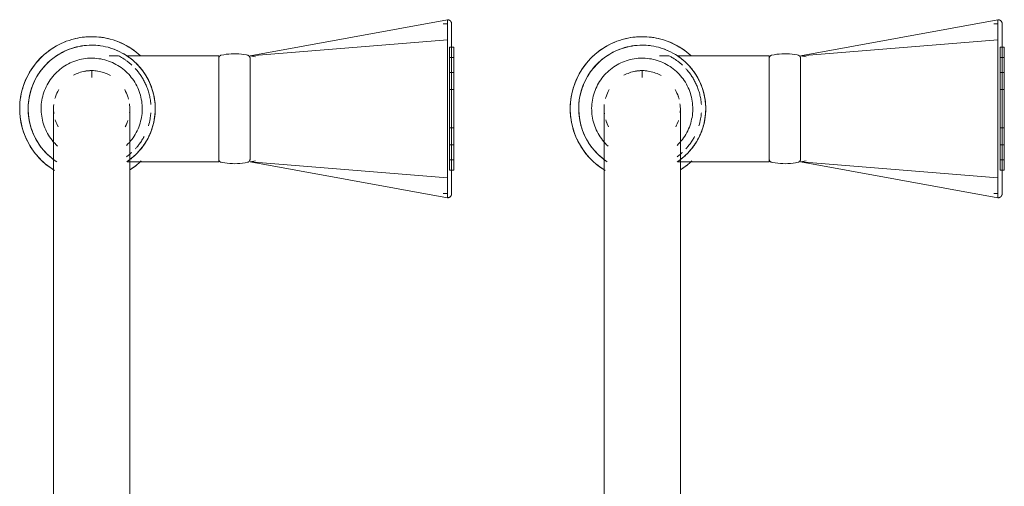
# Model space of a CAD drawing. Header units: millimetres. Extents: x -281 to 121694, y -16481 to 65128.
# Tile 76 of 256: x 14773 to 15005, y 28681 to 28791. Entities that reach past the tile are written whole.
import ezdxf

# ---------------------------------------------------------------- set-up
doc = ezdxf.new("R2010")
doc.units = ezdxf.units.MM
doc.layers.add('A--L74__VasteSanitaireVoorz', color=1, linetype='Continuous', lineweight=5)
doc.layers.add('A--L82__LosseGebruikersInvent', color=1, linetype='Continuous', lineweight=5)

# ---------------------------------------------------------------- blocks, each defined once
blk = doc.blocks.new('NLRS_82_FU_UN_spoekbak_gen_kad - spoelbak dxbxh 900x900x957-V378-L_80_ 14')
at = {"layer": 'A--L74__VasteSanitaireVoorz'}
for p, q in [((37.39, -44.82), (84, -36.32)), ((84, -41.04), (84, -36.32)), ((167.39, -44.82), (214, -36.32)), ((214, -41.04), (214, -36.32)), ((84, -37.32), (83, -37.32)), ((214, -37.32), (213, -37.32)), ((37.39, -44.82), (84, -41.04)), ((84, -73.61), (84, -41.04)), ((167.39, -44.82), (214, -41.04)), ((214, -73.61), (214, -41.04)), ((85.5, -42.82), (84.5, -42.82)), ((84.5, -42.82), (84.5, -71.82)), ((84.5, -42.82), (84.5, -71.82)), ((85.5, -71.82), (85.5, -42.82)), ((85.5, -71.82), (85.5, -42.82)), ((215.5, -42.82), (214.5, -42.82)), ((214.5, -42.82), (214.5, -71.82)), ((214.5, -42.82), (214.5, -71.82)), ((215.5, -71.82), (215.5, -42.82)), ((215.5, -71.82), (215.5, -42.82)), ((6.3, -44.82), (4.1, -44.82)), ((30, -44.82), (8.29, -44.82)), ((30, -69.82), (30, -44.82)), ((38.71, -45.05), (37.39, -44.82)), ((37.39, -45.25), (37.39, -69.4)), ((85.5, -45.24), (84.5, -45.24)), ((84.5, -45.24), (84.5, -69.41)), ((84.5, -45.24), (84.5, -69.41)), ((84.5, -69.41), (84.5, -45.24)), ((84.5, -69.41), (84.5, -45.24)), ((85.5, -69.41), (85.5, -45.24)), ((85.5, -69.41), (85.5, -45.24)), ((85.5, -45.24), (85.5, -69.41)), ((85.5, -45.24), (85.5, -69.41)), ((136.3, -44.82), (134.1, -44.82)), ((160, -44.82), (138.29, -44.82)), ((160, -69.82), (160, -44.82)), ((168.71, -45.05), (167.39, -44.82)), ((167.39, -45.25), (167.39, -69.4)), ((215.5, -45.24), (214.5, -45.24)), ((214.5, -45.24), (214.5, -69.41)), ((214.5, -45.24), (214.5, -69.41)), ((214.5, -69.41), (214.5, -45.24)), ((214.5, -69.41), (214.5, -45.24)), ((215.5, -69.41), (215.5, -45.24)), ((215.5, -69.41), (215.5, -45.24)), ((215.5, -45.24), (215.5, -69.41)), ((215.5, -45.24), (215.5, -69.41)), ((0, -48.49), (0, -49.97)), ((85.5, -48.79), (84.5, -48.79)), ((84.5, -48.79), (84.5, -65.85)), ((84.5, -48.79), (84.5, -65.85)), ((84.5, -65.85), (84.5, -48.79)), ((84.5, -65.85), (84.5, -48.79)), ((85.5, -65.85), (85.5, -48.79)), ((85.5, -65.85), (85.5, -48.79)), ((85.5, -48.79), (85.5, -65.85)), ((85.5, -48.79), (85.5, -65.85)), ((130, -48.49), (130, -49.97)), ((215.5, -48.79), (214.5, -48.79)), ((214.5, -48.79), (214.5, -65.85)), ((214.5, -48.79), (214.5, -65.85)), ((214.5, -65.85), (214.5, -48.79)), ((214.5, -65.85), (214.5, -48.79)), ((215.5, -65.85), (215.5, -48.79)), ((215.5, -65.85), (215.5, -48.79)), ((215.5, -48.79), (215.5, -65.85)), ((215.5, -48.79), (215.5, -65.85)), ((85.5, -52.79), (84.5, -52.79)), ((84.5, -52.79), (84.5, -61.86)), ((84.5, -52.79), (84.5, -61.86)), ((84.5, -61.86), (84.5, -52.79)), ((84.5, -61.86), (84.5, -52.79)), ((85.5, -61.86), (85.5, -52.79)), ((85.5, -61.86), (85.5, -52.79)), ((85.5, -52.79), (85.5, -61.86)), ((85.5, -52.79), (85.5, -61.86)), ((215.5, -52.79), (214.5, -52.79)), ((214.5, -52.79), (214.5, -61.86)), ((214.5, -52.79), (214.5, -61.86)), ((214.5, -61.86), (214.5, -52.79)), ((214.5, -61.86), (214.5, -52.79)), ((215.5, -61.86), (215.5, -52.79)), ((215.5, -61.86), (215.5, -52.79)), ((215.5, -52.79), (215.5, -61.86)), ((215.5, -52.79), (215.5, -61.86)), ((84, -59.18), (84, -55.47)), ((214, -59.18), (214, -55.47)), ((84.5, -61.86), (85.5, -61.86)), ((214.5, -61.86), (215.5, -61.86)), ((84.5, -65.85), (85.5, -65.85)), ((214.5, -65.85), (215.5, -65.85)), ((37.39, -69.82), (38.71, -69.6)), ((84.5, -69.41), (85.5, -69.41)), ((167.39, -69.82), (168.71, -69.6)), ((214.5, -69.41), (215.5, -69.41)), ((8.39, -69.82), (30, -69.82)), ((37.39, -69.82), (84, -78.33)), ((37.39, -69.82), (84, -73.61)), ((84.5, -71.82), (85.5, -71.82)), ((138.39, -69.82), (160, -69.82)), ((167.39, -69.82), (214, -78.33)), ((167.39, -69.82), (214, -73.61)), ((214.5, -71.82), (215.5, -71.82)), ((84, -78.33), (84, -73.61)), ((214, -78.33), (214, -73.61)), ((83, -77.33), (84, -77.33)), ((213, -77.33), (214, -77.33)), ((-9, -87.32), (-9, -177.32)), ((9, -177.32), (9, -87.32)), ((121, -87.32), (121, -177.32)), ((139, -177.32), (139, -87.32))]:
    blk.add_line(p, q, dxfattribs=at)
at = {"layer": 'A--L74__VasteSanitaireVoorz', "flags": 128}
for points in [[(84, -36.32), (84.04, -36.32), (84.08, -36.32), (84.12, -36.33), (84.16, -36.33), (84.2, -36.34), (84.24, -36.35), (84.28, -36.36), (84.31, -36.37), (84.35, -36.38), (84.39, -36.4), (84.43, -36.41), (84.46, -36.43), (84.5, -36.45), (84.53, -36.47), (84.56, -36.49), (84.6, -36.52), (84.63, -36.54), (84.66, -36.57), (84.69, -36.59), (84.72, -36.62), (84.74, -36.65), (84.77, -36.68), (84.8, -36.71), (84.82, -36.75), (84.84, -36.78), (84.86, -36.81), (84.88, -36.85), (84.9, -36.88), (84.92, -36.92), (84.93, -36.96), (84.95, -36.99), (84.96, -37.03), (84.97, -37.07), (84.98, -37.11), (84.99, -37.15), (84.99, -37.19), (85, -37.23), (85, -37.27), (85, -37.31), (85, -37.32)], [(214, -36.32), (214.04, -36.32), (214.08, -36.32), (214.12, -36.33), (214.16, -36.33), (214.2, -36.34), (214.24, -36.35), (214.28, -36.36), (214.31, -36.37), (214.35, -36.38), (214.39, -36.4), (214.43, -36.41), (214.46, -36.43), (214.5, -36.45), (214.53, -36.47), (214.56, -36.49), (214.6, -36.52), (214.63, -36.54), (214.66, -36.57), (214.69, -36.59), (214.72, -36.62), (214.74, -36.65), (214.77, -36.68), (214.8, -36.71), (214.82, -36.75), (214.84, -36.78), (214.86, -36.81), (214.88, -36.85), (214.9, -36.88), (214.92, -36.92), (214.93, -36.96), (214.95, -36.99), (214.96, -37.03), (214.97, -37.07), (214.98, -37.11), (214.99, -37.15), (214.99, -37.19), (215, -37.23), (215, -37.27), (215, -37.31), (215, -37.32)], [(85, -37.32), (85, -37.32), (85, -37.34), (85, -37.36), (85, -37.4), (85, -37.43)], [(85, -41.36), (85, -41.14), (85, -40.92), (85, -40.7), (85, -40.49), (85, -40.28), (85, -40.07), (85, -39.87), (85, -39.68), (85, -39.49), (85, -39.31), (85, -39.13), (85, -38.97), (85, -38.8), (85, -38.65), (85, -38.5), (85, -38.36), (85, -38.23), (85, -38.11), (85, -37.99), (85, -37.89), (85, -37.79), (85, -37.7), (85, -37.62), (85, -37.55), (85, -37.49), (85, -37.44), (85, -37.39), (85, -37.36), (85, -37.34), (85, -37.32), (85, -37.32)], [(85, -37.43), (85, -37.84), (85, -38.33), (85, -38.89), (85, -39.53), (85, -40.24), (85, -41.03), (85, -41.88), (85, -42.81), (85, -43.8), (85, -44.86), (85, -45.99), (85, -47.18), (85, -48.43), (85, -49.74), (85, -51.11), (85, -52.53), (85, -53.39)], [(215, -37.32), (215, -37.32), (215, -37.34), (215, -37.36), (215, -37.4), (215, -37.43)], [(215, -41.36), (215, -41.14), (215, -40.92), (215, -40.7), (215, -40.49), (215, -40.28), (215, -40.07), (215, -39.87), (215, -39.68), (215, -39.49), (215, -39.31), (215, -39.13), (215, -38.97), (215, -38.8), (215, -38.65), (215, -38.5), (215, -38.36), (215, -38.23), (215, -38.11), (215, -37.99), (215, -37.89), (215, -37.79), (215, -37.7), (215, -37.62), (215, -37.55), (215, -37.49), (215, -37.44), (215, -37.39), (215, -37.36), (215, -37.34), (215, -37.32), (215, -37.32)], [(215, -37.43), (215, -37.84), (215, -38.33), (215, -38.89), (215, -39.53), (215, -40.24), (215, -41.03), (215, -41.88), (215, -42.81), (215, -43.8), (215, -44.86), (215, -45.99), (215, -47.18), (215, -48.43), (215, -49.74), (215, -51.11), (215, -52.53), (215, -53.39)], [(0, -40.32), (-0.68, -40.34), (-1.36, -40.38), (-2.04, -40.45), (-2.71, -40.54), (-3.38, -40.66), (-4.04, -40.81), (-4.7, -40.99), (-5.35, -41.19), (-5.99, -41.41), (-6.62, -41.67), (-7.24, -41.94), (-7.85, -42.25), (-8.45, -42.57), (-9.03, -42.92), (-9.6, -43.29), (-10.15, -43.69), (-10.69, -44.11), (-11.21, -44.54), (-11.71, -45), (-12.2, -45.48), (-12.66, -45.98), (-13.1, -46.49), (-13.53, -47.03), (-13.93, -47.57), (-14.31, -48.14), (-14.66, -48.72), (-14.99, -49.31), (-15.3, -49.92), (-15.59, -50.54), (-15.84, -51.16), (-16.08, -51.8), (-16.29, -52.45), (-16.47, -53.11), (-16.62, -53.77), (-16.75, -54.43), (-16.85, -55.11), (-16.93, -55.78), (-16.98, -56.46), (-17, -57.14), (-16.99, -57.82), (-16.96, -58.5), (-16.9, -59.18), (-16.81, -59.85), (-16.7, -60.52), (-16.56, -61.19), (-16.39, -61.85), (-16.19, -62.5), (-15.97, -63.14), (-15.73, -63.77), (-15.46, -64.4), (-15.16, -65.01), (-14.84, -65.61), (-14.5, -66.2), (-14.13, -66.77), (-13.74, -67.33), (-13.33, -67.87), (-12.9, -68.39), (-12.45, -68.9), (-11.97, -69.39), (-11.48, -69.86), (-10.97, -70.31), (-10.44, -70.74), (-9.9, -71.14), (-9.34, -71.53), (-8.76, -71.89)], [(11.48, -44.79), (10.97, -44.34), (10.44, -43.91), (9.9, -43.5), (9.34, -43.12), (8.76, -42.76), (8.17, -42.42), (7.57, -42.1), (6.96, -41.81), (6.33, -41.55), (5.69, -41.31), (5.05, -41.09), (4.4, -40.9), (3.74, -40.74), (3.07, -40.6), (2.4, -40.49), (1.72, -40.41), (1.05, -40.36), (0.37, -40.33), (0, -40.32)], [(85, -73.28), (85, -71.42), (85, -69.53), (85, -67.62), (85, -65.7), (85, -63.76), (85, -61.81), (85, -59.86), (85, -57.9), (85, -55.94), (85, -53.98), (85, -52.03), (85, -50.09), (85, -48.15), (85, -46.24), (85, -44.34), (85, -42.46), (85, -41.36)], [(130, -40.32), (129.32, -40.34), (128.64, -40.38), (127.96, -40.45), (127.29, -40.54), (126.62, -40.66), (125.96, -40.81), (125.3, -40.99), (124.65, -41.19), (124.01, -41.41), (123.38, -41.67), (122.76, -41.94), (122.15, -42.25), (121.55, -42.57), (120.97, -42.92), (120.4, -43.29), (119.85, -43.69), (119.31, -44.11), (118.79, -44.54), (118.29, -45), (117.8, -45.48), (117.34, -45.98), (116.9, -46.49), (116.47, -47.03), (116.07, -47.57), (115.69, -48.14), (115.34, -48.72), (115.01, -49.31), (114.7, -49.92), (114.41, -50.54), (114.16, -51.16), (113.92, -51.8), (113.71, -52.45), (113.53, -53.11), (113.38, -53.77), (113.25, -54.43), (113.15, -55.11), (113.07, -55.78), (113.02, -56.46), (113, -57.14), (113.01, -57.82), (113.04, -58.5), (113.1, -59.18), (113.19, -59.85), (113.3, -60.52), (113.44, -61.19), (113.61, -61.85), (113.81, -62.5), (114.03, -63.14), (114.27, -63.77), (114.54, -64.4), (114.84, -65.01), (115.16, -65.61), (115.5, -66.2), (115.87, -66.77), (116.26, -67.33), (116.67, -67.87), (117.1, -68.39), (117.55, -68.9), (118.03, -69.39), (118.52, -69.86), (119.03, -70.31), (119.56, -70.74), (120.1, -71.14), (120.66, -71.53), (121.24, -71.89)], [(141.48, -44.79), (140.97, -44.34), (140.44, -43.91), (139.9, -43.5), (139.34, -43.12), (138.76, -42.76), (138.17, -42.42), (137.57, -42.1), (136.96, -41.81), (136.33, -41.55), (135.69, -41.31), (135.05, -41.09), (134.4, -40.9), (133.74, -40.74), (133.07, -40.6), (132.4, -40.49), (131.72, -40.41), (131.05, -40.36), (130.37, -40.33), (130, -40.32)], [(215, -73.28), (215, -71.42), (215, -69.53), (215, -67.62), (215, -65.7), (215, -63.76), (215, -61.81), (215, -59.86), (215, -57.9), (215, -55.94), (215, -53.98), (215, -52.03), (215, -50.09), (215, -48.15), (215, -46.24), (215, -44.34), (215, -42.46), (215, -41.36)], [(0, -42.32), (-0.6, -42.34), (-1.2, -42.37), (-1.8, -42.43), (-2.39, -42.52), (-2.98, -42.62), (-3.57, -42.75), (-4.15, -42.91), (-4.72, -43.09), (-5.28, -43.29), (-5.84, -43.51), (-6.39, -43.75), (-6.93, -44.02), (-7.45, -44.31), (-7.97, -44.62), (-8.47, -44.94), (-8.96, -45.29), (-9.43, -45.66), (-9.89, -46.05), (-10.33, -46.45), (-10.76, -46.87), (-11.17, -47.31), (-11.56, -47.77), (-11.93, -48.24), (-12.29, -48.72), (-12.62, -49.22), (-12.94, -49.73), (-13.23, -50.25), (-13.5, -50.79), (-13.75, -51.33), (-13.98, -51.89), (-14.19, -52.45), (-14.37, -53.02), (-14.53, -53.6), (-14.67, -54.19), (-14.78, -54.77), (-14.87, -55.37), (-14.94, -55.96), (-14.98, -56.56), (-15, -57.16), (-14.99, -57.76), (-14.96, -58.36), (-14.91, -58.96), (-14.83, -59.55), (-14.73, -60.15), (-14.61, -60.73), (-14.46, -61.31), (-14.29, -61.89), (-14.09, -62.46), (-13.88, -63.02), (-13.64, -63.57), (-13.38, -64.11), (-13.1, -64.64), (-12.79, -65.15), (-12.47, -65.66), (-12.13, -66.15), (-11.76, -66.63), (-11.38, -67.09), (-10.98, -67.54), (-10.57, -67.97), (-10.13, -68.38), (-9.68, -68.78), (-9.22, -69.16), (-8.73, -69.52), (-8.24, -69.86)], [(8.47, -69.7), (8.96, -69.36), (9.43, -68.99), (9.89, -68.6), (10.33, -68.2), (10.76, -67.77), (11.17, -67.34), (11.56, -66.88), (11.93, -66.41), (12.29, -65.93), (12.62, -65.43), (12.94, -64.92), (13.23, -64.39), (13.5, -63.86), (13.75, -63.31), (13.98, -62.76), (14.19, -62.2), (14.37, -61.62), (14.53, -61.05), (14.67, -60.46), (14.78, -59.87), (14.87, -59.28), (14.94, -58.68), (14.98, -58.09), (15, -57.49), (14.99, -56.89), (14.96, -56.29), (14.91, -55.69), (14.83, -55.09), (14.73, -54.5), (14.61, -53.92), (14.46, -53.33), (14.29, -52.76), (14.09, -52.19), (13.88, -51.63), (13.64, -51.08), (13.38, -50.54), (13.1, -50.01), (12.79, -49.49), (12.47, -48.99), (12.13, -48.5), (11.76, -48.02), (11.38, -47.56), (10.98, -47.11), (10.57, -46.68), (10.13, -46.26), (9.68, -45.87), (9.22, -45.49), (8.73, -45.13), (8.24, -44.79), (7.73, -44.47), (7.21, -44.17), (6.68, -43.89), (6.14, -43.64), (5.59, -43.4), (5.02, -43.19), (4.46, -43), (3.88, -42.83), (3.3, -42.69), (2.71, -42.57), (2.12, -42.47), (1.52, -42.4), (0.92, -42.35), (0.32, -42.33), (0, -42.32)], [(130, -42.32), (129.4, -42.34), (128.8, -42.37), (128.2, -42.43), (127.61, -42.52), (127.02, -42.62), (126.43, -42.75), (125.85, -42.91), (125.28, -43.09), (124.72, -43.29), (124.16, -43.51), (123.61, -43.75), (123.07, -44.02), (122.55, -44.31), (122.03, -44.62), (121.53, -44.94), (121.04, -45.29), (120.57, -45.66), (120.11, -46.05), (119.67, -46.45), (119.24, -46.87), (118.83, -47.31), (118.44, -47.77), (118.07, -48.24), (117.71, -48.72), (117.38, -49.22), (117.06, -49.73), (116.77, -50.25), (116.5, -50.79), (116.25, -51.33), (116.02, -51.89), (115.81, -52.45), (115.63, -53.02), (115.47, -53.6), (115.33, -54.19), (115.22, -54.77), (115.13, -55.37), (115.06, -55.96), (115.02, -56.56), (115, -57.16), (115.01, -57.76), (115.04, -58.36), (115.09, -58.96), (115.17, -59.55), (115.27, -60.15), (115.39, -60.73), (115.54, -61.31), (115.71, -61.89), (115.91, -62.46), (116.12, -63.02), (116.36, -63.57), (116.62, -64.11), (116.9, -64.64), (117.21, -65.15), (117.53, -65.66), (117.87, -66.15), (118.24, -66.63), (118.62, -67.09), (119.02, -67.54), (119.43, -67.97), (119.87, -68.38), (120.32, -68.78), (120.78, -69.16), (121.27, -69.52), (121.76, -69.86)], [(138.47, -69.7), (138.96, -69.36), (139.43, -68.99), (139.89, -68.6), (140.33, -68.2), (140.76, -67.77), (141.17, -67.34), (141.56, -66.88), (141.93, -66.41), (142.29, -65.93), (142.62, -65.43), (142.94, -64.92), (143.23, -64.39), (143.5, -63.86), (143.75, -63.31), (143.98, -62.76), (144.19, -62.2), (144.37, -61.62), (144.53, -61.05), (144.67, -60.46), (144.78, -59.87), (144.87, -59.28), (144.94, -58.68), (144.98, -58.09), (145, -57.49), (144.99, -56.89), (144.96, -56.29), (144.91, -55.69), (144.83, -55.09), (144.73, -54.5), (144.61, -53.92), (144.46, -53.33), (144.29, -52.76), (144.09, -52.19), (143.88, -51.63), (143.64, -51.08), (143.38, -50.54), (143.1, -50.01), (142.79, -49.49), (142.47, -48.99), (142.13, -48.5), (141.76, -48.02), (141.38, -47.56), (140.98, -47.11), (140.57, -46.68), (140.13, -46.26), (139.68, -45.87), (139.22, -45.49), (138.73, -45.13), (138.24, -44.79), (137.73, -44.47), (137.21, -44.17), (136.68, -43.89), (136.14, -43.64), (135.59, -43.4), (135.02, -43.19), (134.46, -43), (133.88, -42.83), (133.3, -42.69), (132.71, -42.57), (132.12, -42.47), (131.52, -42.4), (130.92, -42.35), (130.32, -42.33), (130, -42.32)], [(0, -45.39), (-0.48, -45.4), (-0.95, -45.42), (-1.43, -45.47), (-1.9, -45.54), (-2.37, -45.62), (-2.84, -45.73), (-3.3, -45.85), (-3.76, -45.99), (-4.21, -46.15), (-4.65, -46.33), (-5.08, -46.52), (-5.51, -46.74), (-5.93, -46.96), (-6.34, -47.21), (-6.74, -47.47), (-7.13, -47.75), (-7.51, -48.04), (-7.87, -48.35), (-8.22, -48.67), (-8.56, -49.01), (-8.89, -49.36), (-9.2, -49.72), (-9.5, -50.09), (-9.78, -50.48), (-10.05, -50.87), (-10.3, -51.28), (-10.53, -51.7), (-10.75, -52.12), (-10.94, -52.56), (-11.13, -53), (-11.29, -53.45), (-11.44, -53.9), (-11.56, -54.36), (-11.67, -54.83), (-11.76, -55.29), (-11.84, -55.77), (-11.89, -56.24), (-11.92, -56.72), (-11.94, -57.2), (-11.93, -57.67), (-11.91, -58.15), (-11.87, -58.63), (-11.81, -59.1), (-11.72, -59.57), (-11.63, -60.04), (-11.51, -60.5), (-11.37, -60.96), (-11.22, -61.41), (-11.05, -61.85), (-10.86, -62.29), (-10.65, -62.72), (-10.42, -63.14), (-10.18, -63.56), (-9.93, -63.96), (-9.65, -64.35), (-9.36, -64.73), (-9.06, -65.1), (-8.74, -65.45), (-8.41, -65.8), (-8.06, -66.13)], [(8.22, -65.98), (8.56, -65.64), (8.89, -65.29), (9.2, -64.93), (9.5, -64.56), (9.78, -64.17), (10.05, -63.77), (10.3, -63.37), (10.53, -62.95), (10.75, -62.53), (10.94, -62.09), (11.13, -61.65), (11.29, -61.2), (11.44, -60.75), (11.56, -60.29), (11.67, -59.82), (11.76, -59.35), (11.84, -58.88), (11.89, -58.41), (11.92, -57.93), (11.94, -57.45), (11.93, -56.98), (11.91, -56.5), (11.87, -56.02), (11.81, -55.55), (11.72, -55.08), (11.63, -54.61), (11.51, -54.15), (11.37, -53.69), (11.22, -53.24), (11.05, -52.79), (10.86, -52.36), (10.65, -51.93), (10.42, -51.5), (10.18, -51.09), (9.93, -50.69), (9.65, -50.3), (9.36, -49.92), (9.06, -49.55), (8.74, -49.19), (8.41, -48.85), (8.06, -48.52), (7.71, -48.21), (7.33, -47.9), (6.95, -47.62), (6.56, -47.35), (6.15, -47.09), (5.74, -46.86), (5.32, -46.64), (4.89, -46.43), (4.45, -46.24), (4, -46.08), (3.55, -45.92), (3.09, -45.79), (2.62, -45.68), (2.16, -45.58), (1.68, -45.51), (1.21, -45.45), (0.73, -45.41), (0.26, -45.39), (0, -45.39)], [(30, -45.42), (30, -45.39), (30, -45.36), (30.01, -45.33), (30.01, -45.3), (30.01, -45.27), (30.02, -45.24), (30.03, -45.21), (30.04, -45.18), (30.05, -45.16), (30.06, -45.13), (30.07, -45.1), (30.08, -45.07), (30.1, -45.05), (30.11, -45.02), (30.13, -45), (30.15, -44.97), (30.17, -44.95), (30.19, -44.92), (30.21, -44.9), (30.23, -44.88), (30.25, -44.86), (30.27, -44.84), (30.3, -44.82), (30.32, -44.8), (30.34, -44.79), (30.37, -44.77), (30.4, -44.76), (30.42, -44.74), (30.45, -44.73), (30.48, -44.72), (30.51, -44.71), (30.53, -44.7), (30.56, -44.69), (30.59, -44.69)], [(30, -45.42), (30, -45.43), (30, -45.46), (30, -45.5), (30, -45.57), (30, -45.66), (30, -45.76), (30, -45.88), (30, -46.02), (30, -46.18), (30, -46.36), (30, -46.55), (30, -46.76), (30, -46.99), (30, -47.24), (30, -47.5), (30, -47.78), (30, -48.07), (30, -48.37), (30, -48.7), (30, -49.03), (30, -49.38), (30, -49.74), (30, -50.11), (30, -50.5), (30, -50.89), (30, -51.3), (30, -51.71), (30, -52.14), (30, -52.57), (30, -53.01), (30, -53.46), (30, -53.91), (30, -54.37), (30, -54.83), (30, -55.3), (30, -55.77), (30, -56.24), (30, -56.72), (30, -57.2), (30, -57.67), (30, -58.15), (30, -58.62), (30, -59.09), (30, -59.56), (30, -60.03), (30, -60.49), (30, -60.95), (30, -61.4), (30, -61.84), (30, -62.28), (30, -62.71), (30, -63.13), (30, -63.54), (30, -63.94), (30, -64.33), (30, -64.71), (30, -65.08), (30, -65.43), (30, -65.77), (30, -66.1), (30, -66.42), (30, -66.72), (30, -67), (30, -67.27), (30, -67.52), (30, -67.76), (30, -67.98), (30, -68.19), (30, -68.37), (30, -68.54), (30, -68.69), (30, -68.82), (30, -68.94), (30, -69.03), (30, -69.11), (30, -69.17), (30, -69.21), (30, -69.23), (30, -69.23)], [(30, -46.46), (30, -46.28), (30, -46.11), (30, -45.96), (30, -45.82), (30, -45.71), (30, -45.62), (30, -45.54), (30, -45.48), (30, -45.44), (30, -45.42), (30, -45.42)], [(30.59, -44.69), (31.18, -44.57), (31.78, -44.48), (32.37, -44.42), (32.97, -44.38), (33.57, -44.36), (34.17, -44.37), (34.77, -44.4), (35.37, -44.45), (35.96, -44.53), (36.55, -44.64), (36.8, -44.69)], [(36.8, -44.69), (36.83, -44.69), (36.86, -44.7), (36.88, -44.71), (36.91, -44.72), (36.94, -44.73), (36.97, -44.74), (36.99, -44.76), (37.02, -44.77), (37.05, -44.79), (37.07, -44.8), (37.1, -44.82), (37.12, -44.84), (37.14, -44.86), (37.16, -44.88), (37.18, -44.9), (37.21, -44.92), (37.22, -44.95), (37.24, -44.97), (37.26, -44.99), (37.28, -45.02), (37.29, -45.05), (37.31, -45.07), (37.32, -45.1), (37.33, -45.13), (37.34, -45.15), (37.35, -45.18), (37.36, -45.21), (37.37, -45.24), (37.38, -45.27), (37.38, -45.3), (37.39, -45.33), (37.39, -45.36), (37.39, -45.39), (37.39, -45.42)], [(37.39, -69.23), (37.39, -69.22), (37.39, -69.19), (37.39, -69.14), (37.39, -69.08), (37.39, -68.99), (37.39, -68.89), (37.39, -68.77), (37.39, -68.62), (37.39, -68.47), (37.39, -68.29), (37.39, -68.09), (37.39, -67.88), (37.39, -67.66), (37.39, -67.41), (37.39, -67.15), (37.39, -66.87), (37.39, -66.58), (37.39, -66.27), (37.39, -65.95), (37.39, -65.62), (37.39, -65.27), (37.39, -64.91), (37.39, -64.54), (37.39, -64.15), (37.39, -63.76), (37.39, -63.35), (37.39, -62.93), (37.39, -62.51), (37.39, -62.08), (37.39, -61.64), (37.39, -61.19), (37.39, -60.74), (37.39, -60.28), (37.39, -59.81), (37.39, -59.35), (37.39, -58.88), (37.39, -58.4), (37.39, -57.93), (37.39, -57.45), (37.39, -56.98), (37.39, -56.5), (37.39, -56.03), (37.39, -55.55), (37.39, -55.08), (37.39, -54.62), (37.39, -54.16), (37.39, -53.7), (37.39, -53.25), (37.39, -52.81), (37.39, -52.37), (37.39, -51.94), (37.39, -51.52), (37.39, -51.11), (37.39, -50.71), (37.39, -50.32), (37.39, -49.94), (37.39, -49.57), (37.39, -49.22), (37.39, -48.87), (37.39, -48.55), (37.39, -48.23), (37.39, -47.93), (37.39, -47.65), (37.39, -47.38), (37.39, -47.12), (37.39, -46.89), (37.39, -46.67), (37.39, -46.46), (37.39, -46.28), (37.39, -46.11), (37.39, -45.96), (37.39, -45.82), (37.39, -45.71), (37.39, -45.62), (37.39, -45.54), (37.39, -45.48), (37.39, -45.44), (37.39, -45.42), (37.39, -45.42)], [(37.39, -45.42), (37.39, -45.43), (37.39, -45.46), (37.39, -45.5), (37.39, -45.57), (37.39, -45.66), (37.39, -45.76), (37.39, -45.88), (37.39, -46.02), (37.39, -46.18), (37.39, -46.36)], [(130, -45.39), (129.52, -45.4), (129.05, -45.42), (128.57, -45.47), (128.1, -45.54), (127.63, -45.62), (127.16, -45.73), (126.7, -45.85), (126.24, -45.99), (125.79, -46.15), (125.35, -46.33), (124.92, -46.52), (124.49, -46.74), (124.07, -46.96), (123.66, -47.21), (123.26, -47.47), (122.87, -47.75), (122.49, -48.04), (122.13, -48.35), (121.78, -48.67), (121.44, -49.01), (121.11, -49.36), (120.8, -49.72), (120.5, -50.09), (120.22, -50.48), (119.95, -50.87), (119.7, -51.28), (119.47, -51.7), (119.25, -52.12), (119.06, -52.56), (118.87, -53), (118.71, -53.45), (118.56, -53.9), (118.44, -54.36), (118.33, -54.83), (118.24, -55.29), (118.16, -55.77), (118.11, -56.24), (118.08, -56.72), (118.06, -57.2), (118.07, -57.67), (118.09, -58.15), (118.13, -58.63), (118.19, -59.1), (118.28, -59.57), (118.37, -60.04), (118.49, -60.5), (118.63, -60.96), (118.78, -61.41), (118.95, -61.85), (119.14, -62.29), (119.35, -62.72), (119.58, -63.14), (119.82, -63.56), (120.07, -63.96), (120.35, -64.35), (120.64, -64.73), (120.94, -65.1), (121.26, -65.45), (121.59, -65.8), (121.94, -66.13)], [(138.22, -65.98), (138.56, -65.64), (138.89, -65.29), (139.2, -64.93), (139.5, -64.56), (139.78, -64.17), (140.05, -63.77), (140.3, -63.37), (140.53, -62.95), (140.75, -62.53), (140.94, -62.09), (141.13, -61.65), (141.29, -61.2), (141.44, -60.75), (141.56, -60.29), (141.67, -59.82), (141.76, -59.35), (141.84, -58.88), (141.89, -58.41), (141.92, -57.93), (141.94, -57.45), (141.93, -56.98), (141.91, -56.5), (141.87, -56.02), (141.81, -55.55), (141.72, -55.08), (141.63, -54.61), (141.51, -54.15), (141.37, -53.69), (141.22, -53.24), (141.05, -52.79), (140.86, -52.36), (140.65, -51.93), (140.42, -51.5), (140.18, -51.09), (139.93, -50.69), (139.65, -50.3), (139.36, -49.92), (139.06, -49.55), (138.74, -49.19), (138.41, -48.85), (138.06, -48.52), (137.71, -48.21), (137.33, -47.9), (136.95, -47.62), (136.56, -47.35), (136.15, -47.09), (135.74, -46.86), (135.32, -46.64), (134.89, -46.43), (134.45, -46.24), (134, -46.08), (133.55, -45.92), (133.09, -45.79), (132.62, -45.68), (132.16, -45.58), (131.68, -45.51), (131.21, -45.45), (130.73, -45.41), (130.26, -45.39), (130, -45.39)], [(160, -45.42), (160, -45.39), (160, -45.36), (160.01, -45.33), (160.01, -45.3), (160.01, -45.27), (160.02, -45.24), (160.03, -45.21), (160.04, -45.18), (160.05, -45.16), (160.06, -45.13), (160.07, -45.1), (160.08, -45.07), (160.1, -45.05), (160.11, -45.02), (160.13, -45), (160.15, -44.97), (160.17, -44.95), (160.19, -44.92), (160.21, -44.9), (160.23, -44.88), (160.25, -44.86), (160.27, -44.84), (160.3, -44.82), (160.32, -44.8), (160.34, -44.79), (160.37, -44.77), (160.4, -44.76), (160.42, -44.74), (160.45, -44.73), (160.48, -44.72), (160.51, -44.71), (160.53, -44.7), (160.56, -44.69), (160.59, -44.69)], [(160, -45.42), (160, -45.43), (160, -45.46), (160, -45.5), (160, -45.57), (160, -45.66), (160, -45.76), (160, -45.88), (160, -46.02), (160, -46.18), (160, -46.36), (160, -46.55), (160, -46.76), (160, -46.99), (160, -47.24), (160, -47.5), (160, -47.78), (160, -48.07), (160, -48.37), (160, -48.7), (160, -49.03), (160, -49.38), (160, -49.74), (160, -50.11), (160, -50.5), (160, -50.89), (160, -51.3), (160, -51.71), (160, -52.14), (160, -52.57), (160, -53.01), (160, -53.46), (160, -53.91), (160, -54.37), (160, -54.83), (160, -55.3), (160, -55.77), (160, -56.24), (160, -56.72), (160, -57.2), (160, -57.67), (160, -58.15), (160, -58.62), (160, -59.09), (160, -59.56), (160, -60.03), (160, -60.49), (160, -60.95), (160, -61.4), (160, -61.84), (160, -62.28), (160, -62.71), (160, -63.13), (160, -63.54), (160, -63.94), (160, -64.33), (160, -64.71), (160, -65.08), (160, -65.43), (160, -65.77), (160, -66.1), (160, -66.42), (160, -66.72), (160, -67), (160, -67.27), (160, -67.52), (160, -67.76), (160, -67.98), (160, -68.19), (160, -68.37), (160, -68.54), (160, -68.69), (160, -68.82), (160, -68.94), (160, -69.03), (160, -69.11), (160, -69.17), (160, -69.21), (160, -69.23), (160, -69.23)], [(160, -46.46), (160, -46.28), (160, -46.11), (160, -45.96), (160, -45.82), (160, -45.71), (160, -45.62), (160, -45.54), (160, -45.48), (160, -45.44), (160, -45.42), (160, -45.42)], [(160.59, -44.69), (161.18, -44.57), (161.78, -44.48), (162.37, -44.42), (162.97, -44.38), (163.57, -44.36), (164.17, -44.37), (164.77, -44.4), (165.37, -44.45), (165.96, -44.53), (166.55, -44.64), (166.8, -44.69)], [(166.8, -44.69), (166.83, -44.69), (166.86, -44.7), (166.88, -44.71), (166.91, -44.72), (166.94, -44.73), (166.97, -44.74), (166.99, -44.76), (167.02, -44.77), (167.05, -44.79), (167.07, -44.8), (167.1, -44.82), (167.12, -44.84), (167.14, -44.86), (167.16, -44.88), (167.18, -44.9), (167.21, -44.92), (167.22, -44.95), (167.24, -44.97), (167.26, -44.99), (167.28, -45.02), (167.29, -45.05), (167.31, -45.07), (167.32, -45.1), (167.33, -45.13), (167.34, -45.15), (167.35, -45.18), (167.36, -45.21), (167.37, -45.24), (167.38, -45.27), (167.38, -45.3), (167.39, -45.33), (167.39, -45.36), (167.39, -45.39), (167.39, -45.42)], [(167.39, -69.23), (167.39, -69.22), (167.39, -69.19), (167.39, -69.14), (167.39, -69.08), (167.39, -68.99), (167.39, -68.89), (167.39, -68.77), (167.39, -68.62), (167.39, -68.47), (167.39, -68.29), (167.39, -68.09), (167.39, -67.88), (167.39, -67.66), (167.39, -67.41), (167.39, -67.15), (167.39, -66.87), (167.39, -66.58), (167.39, -66.27), (167.39, -65.95), (167.39, -65.62), (167.39, -65.27), (167.39, -64.91), (167.39, -64.54), (167.39, -64.15), (167.39, -63.76), (167.39, -63.35), (167.39, -62.93), (167.39, -62.51), (167.39, -62.08), (167.39, -61.64), (167.39, -61.19), (167.39, -60.74), (167.39, -60.28), (167.39, -59.81), (167.39, -59.35), (167.39, -58.88), (167.39, -58.4), (167.39, -57.93), (167.39, -57.45), (167.39, -56.98), (167.39, -56.5), (167.39, -56.03), (167.39, -55.55), (167.39, -55.08), (167.39, -54.62), (167.39, -54.16), (167.39, -53.7), (167.39, -53.25), (167.39, -52.81), (167.39, -52.37), (167.39, -51.94), (167.39, -51.52), (167.39, -51.11), (167.39, -50.71), (167.39, -50.32), (167.39, -49.94), (167.39, -49.57), (167.39, -49.22), (167.39, -48.87), (167.39, -48.55), (167.39, -48.23), (167.39, -47.93), (167.39, -47.65), (167.39, -47.38), (167.39, -47.12), (167.39, -46.89), (167.39, -46.67), (167.39, -46.46), (167.39, -46.28), (167.39, -46.11), (167.39, -45.96), (167.39, -45.82), (167.39, -45.71), (167.39, -45.62), (167.39, -45.54), (167.39, -45.48), (167.39, -45.44), (167.39, -45.42), (167.39, -45.42)], [(167.39, -45.42), (167.39, -45.43), (167.39, -45.46), (167.39, -45.5), (167.39, -45.57), (167.39, -45.66), (167.39, -45.76), (167.39, -45.88), (167.39, -46.02), (167.39, -46.18), (167.39, -46.36)], [(-4.33, -49.43), (-4.01, -49.27), (-3.68, -49.11), (-3.35, -48.97), (-3.01, -48.84), (-2.67, -48.73), (-2.33, -48.63), (-1.98, -48.54), (-1.63, -48.47), (-1.27, -48.41), (-0.91, -48.37), (-0.55, -48.34), (-0.19, -48.33), (0, -48.32)], [(0, -48.32), (0.36, -48.33), (0.72, -48.35), (1.08, -48.39), (1.43, -48.44), (1.79, -48.5), (2.14, -48.58), (2.49, -48.67), (2.83, -48.78), (3.17, -48.9), (3.5, -49.03), (3.83, -49.18), (4.16, -49.34), (4.47, -49.51)], [(125.67, -49.43), (125.99, -49.27), (126.32, -49.11), (126.65, -48.97), (126.99, -48.84), (127.33, -48.73), (127.67, -48.63), (128.02, -48.54), (128.37, -48.47), (128.73, -48.41), (129.09, -48.37), (129.45, -48.34), (129.81, -48.33), (130, -48.32)], [(130, -48.32), (130.36, -48.33), (130.72, -48.35), (131.08, -48.39), (131.43, -48.44), (131.79, -48.5), (132.14, -48.58), (132.49, -48.67), (132.83, -48.78), (133.17, -48.9), (133.5, -49.03), (133.83, -49.18), (134.16, -49.34), (134.47, -49.51)], [(85, -53.39), (85, -53.57), (85, -53.76), (85, -53.96), (85, -54.16), (85, -54.37), (85, -54.58), (85, -54.79), (85, -55.01), (85, -55.24), (85, -55.46), (85, -55.69), (85, -55.92), (85, -56.16), (85, -56.4), (85, -56.63), (85, -56.87), (85, -57.11), (85, -57.35), (85, -57.59), (85, -57.83), (85, -58.07), (85, -58.31), (85, -58.54), (85, -58.78), (85, -59.01), (85, -59.24), (85, -59.46), (85, -59.69), (85, -59.9), (85, -60.12), (85, -60.33), (85, -60.53), (85, -60.73), (85, -60.93), (85, -61.12), (85, -61.26)], [(215, -53.39), (215, -53.57), (215, -53.76), (215, -53.96), (215, -54.16), (215, -54.37), (215, -54.58), (215, -54.79), (215, -55.01), (215, -55.24), (215, -55.46), (215, -55.69), (215, -55.92), (215, -56.16), (215, -56.4), (215, -56.63), (215, -56.87), (215, -57.11), (215, -57.35), (215, -57.59), (215, -57.83), (215, -58.07), (215, -58.31), (215, -58.54), (215, -58.78), (215, -59.01), (215, -59.24), (215, -59.46), (215, -59.69), (215, -59.9), (215, -60.12), (215, -60.33), (215, -60.53), (215, -60.73), (215, -60.93), (215, -61.12), (215, -61.26)], [(-8.68, -54.93), (-8.57, -54.59), (-8.46, -54.24)], [(8.51, -54.4), (8.62, -54.74), (8.72, -55.09)], [(121.32, -54.93), (121.43, -54.59), (121.54, -54.24)], [(138.51, -54.4), (138.62, -54.74), (138.72, -55.09)], [(-8.92, -58.5), (-8.96, -58.14), (-8.99, -57.78), (-9, -57.42), (-9, -57.06), (-8.98, -56.7), (-8.95, -56.34)], [(-9, -57.32), (-9, -57.35), (-9, -57.42), (-9, -57.54), (-9, -57.71), (-9, -57.92), (-9, -58.18), (-9, -58.49), (-9, -58.85), (-9, -59.25), (-9, -59.69), (-9, -60.18), (-9, -60.71), (-9, -61.29), (-9, -61.91), (-9, -62.56), (-9, -63.26), (-9, -64), (-9, -64.77), (-9, -65.58), (-9, -66.42), (-9, -67.3), (-9, -68.21), (-9, -69.15), (-9, -70.12), (-9, -71.11), (-9, -72.14), (-9, -73.18), (-9, -74.25), (-9, -75.34), (-9, -76.45), (-9, -77.58), (-9, -78.72), (-9, -79.88), (-9, -81.05), (-9, -82.22), (-9, -83.41), (-9, -84.6), (-9, -85.8), (-9, -87), (-9, -87.32)], [(8.92, -56.15), (8.96, -56.51), (8.99, -56.87), (9, -57.23), (9, -57.59), (8.98, -57.95), (8.95, -58.3)], [(9, -87.32), (9, -86.12), (9, -84.93), (9, -83.73), (9, -82.54), (9, -81.36), (9, -80.19), (9, -79.03), (9, -77.89), (9, -76.76), (9, -75.64), (9, -74.55), (9, -73.47), (9, -72.42), (9, -71.39), (9, -70.38), (9, -69.41), (9, -68.46), (9, -67.54), (9, -66.66), (9, -65.8), (9, -64.98), (9, -64.2), (9, -63.46), (9, -62.75), (9, -62.08), (9, -61.45), (9, -60.87), (9, -60.32), (9, -59.82), (9, -59.36), (9, -58.95), (9, -58.58), (9, -58.26), (9, -57.99), (9, -57.76), (9, -57.58), (9, -57.45), (9, -57.36), (9, -57.33)], [(121.08, -58.5), (121.04, -58.14), (121.01, -57.78), (121, -57.42), (121, -57.06), (121.02, -56.7), (121.05, -56.34)], [(121, -57.32), (121, -57.35), (121, -57.42), (121, -57.54), (121, -57.71), (121, -57.92), (121, -58.18), (121, -58.49), (121, -58.85), (121, -59.25), (121, -59.69), (121, -60.18), (121, -60.71), (121, -61.29), (121, -61.91), (121, -62.56), (121, -63.26), (121, -64), (121, -64.77), (121, -65.58), (121, -66.42), (121, -67.3), (121, -68.21), (121, -69.15), (121, -70.12), (121, -71.11), (121, -72.14), (121, -73.18), (121, -74.25), (121, -75.34), (121, -76.45), (121, -77.58), (121, -78.72), (121, -79.88), (121, -81.05), (121, -82.22), (121, -83.41), (121, -84.6), (121, -85.8), (121, -87), (121, -87.32)], [(138.92, -56.15), (138.96, -56.51), (138.99, -56.87), (139, -57.23), (139, -57.59), (138.98, -57.95), (138.95, -58.3)], [(139, -87.32), (139, -86.12), (139, -84.93), (139, -83.73), (139, -82.54), (139, -81.36), (139, -80.19), (139, -79.03), (139, -77.89), (139, -76.76), (139, -75.64), (139, -74.55), (139, -73.47), (139, -72.42), (139, -71.39), (139, -70.38), (139, -69.41), (139, -68.46), (139, -67.54), (139, -66.66), (139, -65.8), (139, -64.98), (139, -64.2), (139, -63.46), (139, -62.75), (139, -62.08), (139, -61.45), (139, -60.87), (139, -60.32), (139, -59.82), (139, -59.36), (139, -58.95), (139, -58.58), (139, -58.26), (139, -57.99), (139, -57.76), (139, -57.58), (139, -57.45), (139, -57.36), (139, -57.33)], [(-8.1, -61.25), (-8.25, -60.92), (-8.39, -60.59), (-8.51, -60.25), (-8.62, -59.9)], [(8.57, -60.06), (8.46, -60.4), (8.33, -60.74), (8.18, -61.07), (8.03, -61.39)], [(121.9, -61.25), (121.75, -60.92), (121.61, -60.59), (121.49, -60.25), (121.38, -59.9)], [(138.57, -60.06), (138.46, -60.4), (138.33, -60.74), (138.18, -61.07), (138.03, -61.39)], [(85, -61.26), (85, -62.71), (85, -64.11), (85, -65.46), (85, -66.74), (85, -67.97), (85, -69.13), (85, -70.23), (85, -71.26), (85, -72.23), (85, -73.13), (85, -73.95), (85, -74.71), (85, -75.39), (85, -76), (85, -76.53), (85, -76.99), (85, -77.22)], [(215, -61.26), (215, -62.71), (215, -64.11), (215, -65.46), (215, -66.74), (215, -67.97), (215, -69.13), (215, -70.23), (215, -71.26), (215, -72.23), (215, -73.13), (215, -73.95), (215, -74.71), (215, -75.39), (215, -76), (215, -76.53), (215, -76.99), (215, -77.22)], [(9.03, -71.73), (9.6, -71.35), (10.15, -70.96), (10.69, -70.54), (11.21, -70.1), (11.71, -69.65)], [(30, -69.23), (30, -69.22), (30, -69.19), (30, -69.14), (30, -69.08), (30, -68.99), (30, -68.89), (30, -68.77), (30, -68.62), (30, -68.47), (30, -68.29)], [(30.59, -69.96), (30.57, -69.96), (30.54, -69.95), (30.51, -69.94), (30.48, -69.93), (30.45, -69.92), (30.42, -69.9), (30.4, -69.89), (30.37, -69.88), (30.35, -69.86), (30.32, -69.84), (30.3, -69.83), (30.27, -69.81), (30.25, -69.79), (30.23, -69.77), (30.21, -69.75), (30.19, -69.72), (30.17, -69.7), (30.15, -69.68), (30.13, -69.65), (30.12, -69.63), (30.1, -69.6), (30.09, -69.58), (30.07, -69.55), (30.06, -69.52), (30.05, -69.49), (30.04, -69.47), (30.03, -69.44), (30.02, -69.41), (30.02, -69.38), (30.01, -69.35), (30.01, -69.32), (30, -69.29), (30, -69.26), (30, -69.23)], [(37.39, -69.23), (37.39, -69.26), (37.39, -69.29), (37.39, -69.32), (37.38, -69.35), (37.38, -69.38), (37.37, -69.41), (37.36, -69.44), (37.35, -69.46), (37.34, -69.49), (37.33, -69.52), (37.32, -69.55), (37.31, -69.57), (37.29, -69.6), (37.28, -69.63), (37.26, -69.65), (37.24, -69.68), (37.23, -69.7), (37.21, -69.72), (37.19, -69.75), (37.17, -69.77), (37.14, -69.79), (37.12, -69.81), (37.1, -69.83), (37.07, -69.84), (37.05, -69.86), (37.02, -69.88), (37, -69.89), (36.97, -69.9), (36.94, -69.92), (36.91, -69.93), (36.89, -69.94), (36.86, -69.95), (36.83, -69.96), (36.8, -69.96)], [(37.39, -68.19), (37.39, -68.37), (37.39, -68.54), (37.39, -68.69), (37.39, -68.82), (37.39, -68.94), (37.39, -69.03), (37.39, -69.11), (37.39, -69.17), (37.39, -69.21), (37.39, -69.23), (37.39, -69.23)], [(139.03, -71.73), (139.6, -71.35), (140.15, -70.96), (140.69, -70.54), (141.21, -70.1), (141.71, -69.65)], [(160, -69.23), (160, -69.22), (160, -69.19), (160, -69.14), (160, -69.08), (160, -68.99), (160, -68.89), (160, -68.77), (160, -68.62), (160, -68.47), (160, -68.29)], [(160.59, -69.96), (160.57, -69.96), (160.54, -69.95), (160.51, -69.94), (160.48, -69.93), (160.45, -69.92), (160.42, -69.9), (160.4, -69.89), (160.37, -69.88), (160.35, -69.86), (160.32, -69.84), (160.3, -69.83), (160.27, -69.81), (160.25, -69.79), (160.23, -69.77), (160.21, -69.75), (160.19, -69.72), (160.17, -69.7), (160.15, -69.68), (160.13, -69.65), (160.12, -69.63), (160.1, -69.6), (160.09, -69.58), (160.07, -69.55), (160.06, -69.52), (160.05, -69.49), (160.04, -69.47), (160.03, -69.44), (160.02, -69.41), (160.02, -69.38), (160.01, -69.35), (160.01, -69.32), (160, -69.29), (160, -69.26), (160, -69.23)], [(167.39, -69.23), (167.39, -69.26), (167.39, -69.29), (167.39, -69.32), (167.38, -69.35), (167.38, -69.38), (167.37, -69.41), (167.36, -69.44), (167.35, -69.46), (167.34, -69.49), (167.33, -69.52), (167.32, -69.55), (167.31, -69.57), (167.29, -69.6), (167.28, -69.63), (167.26, -69.65), (167.24, -69.68), (167.23, -69.7), (167.21, -69.72), (167.19, -69.75), (167.17, -69.77), (167.14, -69.79), (167.12, -69.81), (167.1, -69.83), (167.07, -69.84), (167.05, -69.86), (167.02, -69.88), (167, -69.89), (166.97, -69.9), (166.94, -69.92), (166.91, -69.93), (166.89, -69.94), (166.86, -69.95), (166.83, -69.96), (166.8, -69.96)], [(167.39, -68.19), (167.39, -68.37), (167.39, -68.54), (167.39, -68.69), (167.39, -68.82), (167.39, -68.94), (167.39, -69.03), (167.39, -69.11), (167.39, -69.17), (167.39, -69.21), (167.39, -69.23), (167.39, -69.23)], [(36.8, -69.96), (36.21, -70.07), (35.61, -70.16), (35.02, -70.23), (34.42, -70.27), (33.82, -70.29), (33.22, -70.28), (32.62, -70.25), (32.02, -70.19), (31.43, -70.11), (30.84, -70.01), (30.59, -69.96)], [(166.8, -69.96), (166.21, -70.07), (165.61, -70.16), (165.02, -70.23), (164.42, -70.27), (163.82, -70.29), (163.22, -70.28), (162.62, -70.25), (162.02, -70.19), (161.43, -70.11), (160.84, -70.01), (160.59, -69.96)], [(85, -77.33), (85, -77.32), (85, -77.31), (85, -77.29), (85, -77.25), (85, -77.21), (85, -77.16), (85, -77.1), (85, -77.02), (85, -76.94), (85, -76.86), (85, -76.76), (85, -76.65), (85, -76.54), (85, -76.41), (85, -76.28), (85, -76.14), (85, -75.99), (85, -75.84), (85, -75.68), (85, -75.51), (85, -75.33), (85, -75.15), (85, -74.96), (85, -74.77), (85, -74.57), (85, -74.37), (85, -74.16), (85, -73.94), (85, -73.73), (85, -73.5), (85, -73.28)], [(215, -77.33), (215, -77.32), (215, -77.31), (215, -77.29), (215, -77.25), (215, -77.21), (215, -77.16), (215, -77.1), (215, -77.02), (215, -76.94), (215, -76.86), (215, -76.76), (215, -76.65), (215, -76.54), (215, -76.41), (215, -76.28), (215, -76.14), (215, -75.99), (215, -75.84), (215, -75.68), (215, -75.51), (215, -75.33), (215, -75.15), (215, -74.96), (215, -74.77), (215, -74.57), (215, -74.37), (215, -74.16), (215, -73.94), (215, -73.73), (215, -73.5), (215, -73.28)], [(85, -77.33), (85, -77.37), (85, -77.41), (84.99, -77.45), (84.99, -77.49), (84.98, -77.53), (84.97, -77.57), (84.96, -77.61), (84.95, -77.64), (84.94, -77.68), (84.92, -77.72), (84.9, -77.76), (84.89, -77.79), (84.87, -77.83), (84.85, -77.86), (84.83, -77.89), (84.8, -77.93), (84.78, -77.96), (84.75, -77.99), (84.72, -78.02), (84.7, -78.05), (84.67, -78.07), (84.64, -78.1), (84.61, -78.12), (84.57, -78.15), (84.54, -78.17), (84.51, -78.19), (84.47, -78.21), (84.44, -78.23), (84.4, -78.25), (84.36, -78.26), (84.32, -78.27), (84.29, -78.29), (84.25, -78.3), (84.21, -78.31), (84.17, -78.31), (84.13, -78.32), (84.09, -78.33), (84.05, -78.33), (84.01, -78.33), (84, -78.33)], [(85, -77.22), (85, -77.26), (85, -77.29), (85, -77.31), (85, -77.33), (85, -77.33)], [(215, -77.33), (215, -77.37), (215, -77.41), (214.99, -77.45), (214.99, -77.49), (214.98, -77.53), (214.97, -77.57), (214.96, -77.61), (214.95, -77.64), (214.94, -77.68), (214.92, -77.72), (214.9, -77.76), (214.89, -77.79), (214.87, -77.83), (214.85, -77.86), (214.83, -77.89), (214.8, -77.93), (214.78, -77.96), (214.75, -77.99), (214.72, -78.02), (214.7, -78.05), (214.67, -78.07), (214.64, -78.1), (214.61, -78.12), (214.57, -78.15), (214.54, -78.17), (214.51, -78.19), (214.47, -78.21), (214.44, -78.23), (214.4, -78.25), (214.36, -78.26), (214.32, -78.27), (214.29, -78.29), (214.25, -78.3), (214.21, -78.31), (214.17, -78.31), (214.13, -78.32), (214.09, -78.33), (214.05, -78.33), (214.01, -78.33), (214, -78.33)], [(215, -77.22), (215, -77.26), (215, -77.29), (215, -77.31), (215, -77.33), (215, -77.33)]]:
    blk.add_lwpolyline(points, dxfattribs=at)
at = {"layer": 'A--L74__VasteSanitaireVoorz'}
for centre, radius, start, end in [((0, -57.32), 17, 111.152, 238.6989), ((0, -57.32), 17, 90, 104.9714), ((0, -57.32), 17, 75.0026, 90), ((0, -57.32), 17, 49.3307, 68.7456), ((130, -57.32), 17, 111.152, 238.6989), ((130, -57.32), 17, 90, 104.9714), ((130, -57.32), 17, 75.0026, 90), ((130, -57.32), 17, 49.3307, 68.7456), ((0, -57.32), 15, 90, 235.403), ((0, -57.32), 15, 82.7828, 90), ((0, -57.32), 15, 64.2332, 74.1694), ((130, -57.32), 15, 90, 235.403), ((130, -57.32), 15, 82.7828, 90), ((130, -57.32), 15, 64.2332, 74.1694), ((0, -57.32), 15, 45.7612, 60.3702), ((130, -57.32), 15, 45.7612, 60.3702), ((0, -57.32), 9, 90, 101.5585), ((0, -57.32), 9, 90, 101.5585), ((0, -57.32), 9, 90, 101.5585), ((0, -57.32), 9, 78.4415, 90), ((0, -57.32), 9, 78.4415, 90), ((0, -57.32), 9, 78.4415, 90), ((0, -57.32), 15, 28.9705, 44.2753), ((130, -57.32), 9, 90, 101.5585), ((130, -57.32), 9, 90, 101.5585), ((130, -57.32), 9, 90, 101.5585), ((130, -57.32), 9, 78.4415, 90), ((130, -57.32), 9, 78.4415, 90), ((130, -57.32), 9, 78.4415, 90), ((130, -57.32), 15, 28.9705, 44.2753), ((0, -57.32), 9, 150, 161.5585), ((0, -57.32), 9, 150, 161.5585), ((0, -57.32), 9, 150, 161.5585), ((0, -57.32), 9, 18.4415, 30), ((0, -57.32), 9, 18.4415, 30), ((0, -57.32), 9, 18.4415, 30), ((0, -57.32), 15, 1.8316, 22.8028), ((130, -57.32), 9, 150, 161.5585), ((130, -57.32), 9, 150, 161.5585), ((130, -57.32), 9, 150, 161.5585), ((130, -57.32), 9, 18.4415, 30), ((130, -57.32), 9, 18.4415, 30), ((130, -57.32), 9, 18.4415, 30), ((130, -57.32), 15, 1.8316, 22.8028), ((0, -57.32), 15, 343.9594, 358.1699), ((130, -57.32), 15, 343.9594, 358.1699), ((0, -57.32), 9, 198.4415, 208.2372), ((0, -57.32), 9, 198.4415, 208.2372), ((0, -57.32), 9, 198.4415, 208.2372), ((0, -57.32), 9, 331.8368, 341.5585), ((0, -57.32), 9, 331.8368, 341.5585), ((0, -57.32), 9, 331.8368, 341.5585), ((130, -57.32), 9, 198.4415, 208.2372), ((130, -57.32), 9, 198.4415, 208.2372), ((130, -57.32), 9, 198.4415, 208.2372), ((130, -57.32), 9, 331.8368, 341.5585), ((130, -57.32), 9, 331.8368, 341.5585), ((130, -57.32), 9, 331.8368, 341.5585), ((0, -57.32), 15, 315.7259, 331.034), ((130, -57.32), 15, 315.7259, 331.034), ((0, -57.32), 15, 305.1402, 314.2381), ((130, -57.32), 15, 305.1402, 314.2381), ((0, -57.32), 17, 301.8473, 310.6693), ((130, -57.32), 17, 301.8473, 310.6693)]:
    blk.add_arc(centre, radius, start, end, dxfattribs=at)
for points, knots in [([(6.3, -44.82), (6.43, -44.89), (6.7, -45.02), (7.15, -45.29), (7.45, -45.47), (7.69, -45.62), (7.95, -45.8), (8.33, -46.07), (8.85, -46.47), (9.28, -46.84), (9.5, -47.04)], [0, 0, 0, 0, 0.0555556, 0.0833333, 0.0972222, 0.1111111, 0.125, 0.1388889, 0.1666667, 0.1944444, 0.1944444, 0.1944444, 0.1944444]), ([(8.29, -69.82), (8.37, -69.77), (8.57, -69.64), (8.94, -69.37), (9.19, -69.18), (9.39, -69.03), (9.61, -68.84), (9.94, -68.56), (10.39, -68.15), (10.95, -67.58), (11.51, -66.96), (12.05, -66.28), (12.75, -65.26), (13.4, -64.12), (13.96, -62.84), (14.33, -61.82), (14.62, -60.74), (14.91, -59.27), (15.03, -57.72), (14.97, -56.14), (14.79, -54.63), (14.36, -52.8), (13.7, -51.14), (13.08, -49.96), (12.58, -49.13), (12.04, -48.37), (11.51, -47.69), (10.95, -47.06), (10.39, -46.49), (9.94, -46.08), (9.61, -45.8), (9.39, -45.62), (9.18, -45.46), (8.94, -45.28), (8.57, -45.01), (8.37, -44.88), (8.29, -44.82)], [0, 0, 0, 0, 0.055556, 0.083333, 0.097222, 0.111111, 0.125, 0.138889, 0.166667, 0.194444, 0.222222, 0.25, 0.277778, 0.333333, 0.361111, 0.388889, 0.416667, 0.444444, 0.5, 0.527778, 0.555556, 0.611111, 0.666667, 0.694444, 0.722222, 0.75, 0.777778, 0.805556, 0.833333, 0.861111, 0.875, 0.888889, 0.902778, 0.916667, 0.944444, 1, 1, 1, 1]), ([(136.3, -44.82), (136.43, -44.89), (136.7, -45.02), (137.15, -45.29), (137.45, -45.47), (137.69, -45.62), (137.95, -45.8), (138.33, -46.07), (138.85, -46.47), (139.28, -46.84), (139.5, -47.04)], [0, 0, 0, 0, 0.0555556, 0.0833333, 0.0972222, 0.1111111, 0.125, 0.1388889, 0.1666667, 0.1944444, 0.1944444, 0.1944444, 0.1944444]), ([(138.29, -69.82), (138.37, -69.77), (138.57, -69.64), (138.94, -69.37), (139.19, -69.18), (139.39, -69.03), (139.61, -68.84), (139.94, -68.56), (140.39, -68.15), (140.95, -67.58), (141.51, -66.96), (142.05, -66.28), (142.75, -65.26), (143.4, -64.12), (143.96, -62.84), (144.33, -61.82), (144.62, -60.74), (144.91, -59.27), (145.03, -57.72), (144.97, -56.14), (144.79, -54.63), (144.36, -52.8), (143.7, -51.14), (143.08, -49.96), (142.58, -49.13), (142.04, -48.37), (141.51, -47.69), (140.95, -47.06), (140.39, -46.49), (139.94, -46.08), (139.61, -45.8), (139.39, -45.62), (139.18, -45.46), (138.94, -45.28), (138.57, -45.01), (138.37, -44.88), (138.29, -44.82)], [0, 0, 0, 0, 0.055556, 0.083333, 0.097222, 0.111111, 0.125, 0.138889, 0.166667, 0.194444, 0.222222, 0.25, 0.277778, 0.333333, 0.361111, 0.388889, 0.416667, 0.444444, 0.5, 0.527778, 0.555556, 0.611111, 0.666667, 0.694444, 0.722222, 0.75, 0.777778, 0.805556, 0.833333, 0.861111, 0.875, 0.888889, 0.902778, 0.916667, 0.944444, 1, 1, 1, 1]), ([(10.3, -47.85), (10.45, -48), (10.79, -48.39), (11.32, -49.06), (11.87, -49.88), (12.38, -50.77), (12.85, -51.73), (13.25, -52.76), (13.58, -53.85), (13.83, -55.03), (13.93, -55.88), (13.97, -56.35)], [0.2305109, 0.2305109, 0.2305109, 0.2305109, 0.25, 0.2777778, 0.3055556, 0.3333333, 0.3611111, 0.3888889, 0.4166667, 0.4444444, 0.4772922, 0.4772922, 0.4772922, 0.4772922]), ([(140.3, -47.85), (140.45, -48), (140.79, -48.39), (141.32, -49.06), (141.87, -49.88), (142.38, -50.77), (142.85, -51.73), (143.25, -52.76), (143.58, -53.85), (143.83, -55.03), (143.93, -55.88), (143.97, -56.35)], [0.2305109, 0.2305109, 0.2305109, 0.2305109, 0.25, 0.2777778, 0.3055556, 0.3333333, 0.3611111, 0.3888889, 0.4166667, 0.4444444, 0.4772922, 0.4772922, 0.4772922, 0.4772922]), ([(13.97, -58.3), (13.96, -58.37), (13.92, -58.84), (13.79, -59.88), (13.57, -60.82), (13.4, -61.37)], [0.52279602, 0.52279602, 0.52279602, 0.52279602, 0.52777778, 0.55555556, 0.59787915, 0.59787915, 0.59787915, 0.59787915]), ([(143.97, -58.3), (143.96, -58.37), (143.92, -58.84), (143.79, -59.88), (143.57, -60.82), (143.4, -61.37)], [0.52279602, 0.52279602, 0.52279602, 0.52279602, 0.52777778, 0.55555556, 0.59787915, 0.59787915, 0.59787915, 0.59787915]), ([(12.38, -63.87), (12.3, -64.02), (12.13, -64.32), (11.78, -64.9), (11.32, -65.58), (10.79, -66.26), (10.45, -66.65), (10.3, -66.8)], [0.6666667, 0.6666667, 0.6666667, 0.6666667, 0.6805556, 0.6944444, 0.7222222, 0.75, 0.7695525, 0.7695525, 0.7695525, 0.7695525]), ([(142.38, -63.87), (142.3, -64.02), (142.13, -64.32), (141.78, -64.9), (141.32, -65.58), (140.79, -66.26), (140.45, -66.65), (140.3, -66.8)], [0.6666667, 0.6666667, 0.6666667, 0.6666667, 0.6805556, 0.6944444, 0.7222222, 0.75, 0.7695525, 0.7695525, 0.7695525, 0.7695525])]:
    blk.add_open_spline(points, degree=3, knots=knots, dxfattribs=at)
for points in [[(9.5, -67.61), (9.28, -67.81), (8.85, -68.18), (8.44, -68.5), (8.24, -68.64)], [(139.5, -67.61), (139.28, -67.81), (138.85, -68.18), (138.44, -68.5), (138.24, -68.64)]]:
    blk.add_open_spline(points, degree=3, dxfattribs=at)

msp = doc.modelspace()

# ---------------------------------------------------------------- block references
at = {"layer": 'A--L82__LosseGebruikersInvent'}
msp.add_blockref('NLRS_82_FU_UN_spoekbak_gen_kad - spoelbak dxbxh 900x900x957-V378-L_80_ 14', (14790, 28827.32), dxfattribs=at)

doc.saveas('drawing.dxf')
